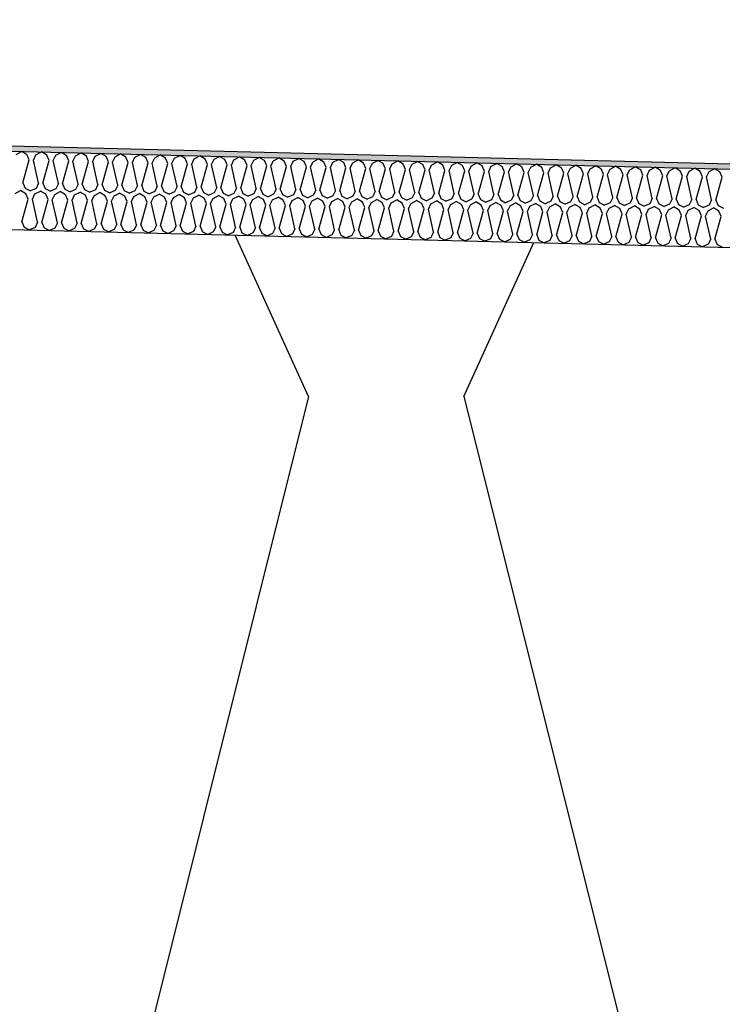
# Model space of a CAD drawing. Header units: millimetres. Extents: x -78790 to -55226, y -2070 to 11020.
# Tile 24 of 108: x -73020 to -72751, y 7064 to 7442. Entities that reach past the tile are written whole.
import ezdxf

# ---------------------------------------------------------------- set-up
doc = ezdxf.new("R2010")
doc.units = ezdxf.units.MM
doc.header["$LTSCALE"] = 0.5
doc.header["$MEASUREMENT"] = 0
doc.linetypes.add('PLINE', pattern=[0])
for name, color, linetype in [('261- Primærkonstruksjon (tak) (Skravur)(Nye konstruksjoner)', 7, 'Continuous'), ('261- Primærkonstruksjon (tak)(Nye konstruksjoner)', 7, 'Continuous'), ('262- Taktekking (Skravur)(Nye konstruksjoner)', 7, 'Continuous'), ('262- Taktekking(Nye konstruksjoner)', 7, 'Continuous')]:
    doc.layers.add(name, color=color, linetype=linetype)

# ---------------------------------------------------------------- blocks, each defined once
blk = doc.blocks.new('*X12')
at = {"layer": '262- Taktekking (Skravur)(Nye konstruksjoner)', "linetype": 'PLINE'}
for p, q in [((-73021.67, 7389.94), (-73019.57, 7391.04)), ((-73017.52, 7389.84), (-73019.57, 7391.04)), ((-73019.07, 7379.04), (-73016.65, 7387.78)), ((-73016.65, 7387.78), (-73017.52, 7389.84)), ((-73015.06, 7387.74), (-73014.08, 7389.75)), ((-73013.08, 7378.89), (-73015.06, 7387.74)), ((-73014.08, 7389.75), (-73011.98, 7390.85)), ((-73009.94, 7389.65), (-73011.98, 7390.85)), ((-73011.48, 7378.85), (-73009.07, 7387.59)), ((-73009.07, 7387.59), (-73009.94, 7389.65)), ((-73007.47, 7387.55), (-73006.5, 7389.56)), ((-73005.49, 7378.7), (-73007.47, 7387.55)), ((-73006.5, 7389.56), (-73004.4, 7390.67)), ((-73002.35, 7389.46), (-73004.4, 7390.67)), ((-73003.9, 7378.66), (-73001.48, 7387.4)), ((-73001.48, 7387.4), (-73002.35, 7389.46)), ((-72999.89, 7387.36), (-72998.91, 7389.37)), ((-72997.91, 7378.51), (-72999.89, 7387.36)), ((-72998.91, 7389.37), (-72996.81, 7390.48)), ((-72994.77, 7389.27), (-72996.81, 7390.48)), ((-72996.31, 7378.47), (-72993.89, 7387.21)), ((-72993.89, 7387.21), (-72994.77, 7389.27)), ((-72992.3, 7387.17), (-72991.33, 7389.18)), ((-72991.33, 7389.18), (-72989.23, 7390.29)), ((-72987.18, 7389.08), (-72989.23, 7390.29)), ((-72986.31, 7387.02), (-72987.18, 7389.08)), ((-72984.72, 7386.98), (-72983.74, 7388.99)), ((-72983.74, 7388.99), (-72981.64, 7390.1)), ((-72979.6, 7388.89), (-72981.64, 7390.1)), ((-72978.72, 7386.83), (-72979.6, 7388.89)), ((-72977.13, 7386.79), (-72976.15, 7388.8)), ((-72976.15, 7388.8), (-72974.05, 7389.91)), ((-72972.01, 7388.7), (-72974.05, 7389.91)), ((-72971.14, 7386.64), (-72972.01, 7388.7)), ((-72969.54, 7386.6), (-72968.57, 7388.61)), ((-72968.57, 7388.61), (-72966.47, 7389.72)), ((-72964.43, 7388.51), (-72966.47, 7389.72)), ((-72963.55, 7386.45), (-72964.43, 7388.51)), ((-72961.96, 7386.41), (-72960.98, 7388.42)), ((-72960.98, 7388.42), (-72958.88, 7389.53)), ((-72956.84, 7388.32), (-72958.88, 7389.53)), ((-72955.97, 7386.27), (-72956.84, 7388.32)), ((-72954.37, 7386.23), (-72953.4, 7388.23)), ((-72953.4, 7388.23), (-72951.3, 7389.34)), ((-72949.26, 7388.13), (-72951.3, 7389.34)), ((-72948.38, 7386.08), (-72949.26, 7388.13)), ((-72946.79, 7386.04), (-72945.81, 7388.04)), ((-72945.81, 7388.04), (-72943.71, 7389.15)), ((-72941.67, 7387.94), (-72943.71, 7389.15)), ((-72940.8, 7385.89), (-72941.67, 7387.94)), ((-72939.2, 7385.85), (-72938.23, 7387.85)), ((-72938.23, 7387.85), (-72936.13, 7388.96)), ((-72934.08, 7387.75), (-72936.13, 7388.96)), ((-72933.21, 7385.7), (-72934.08, 7387.75)), ((-72931.62, 7385.66), (-72930.64, 7387.66)), ((-72930.64, 7387.66), (-72928.54, 7388.77)), ((-72926.5, 7387.56), (-72928.54, 7388.77)), ((-72925.62, 7385.51), (-72926.5, 7387.56)), ((-72924.03, 7385.47), (-72923.06, 7387.47)), ((-72923.06, 7387.47), (-72920.96, 7388.58)), ((-72918.91, 7387.37), (-72920.96, 7388.58)), ((-72918.04, 7385.32), (-72918.91, 7387.37)), ((-72916.45, 7385.28), (-72915.47, 7387.29)), ((-72915.47, 7387.29), (-72913.37, 7388.39)), ((-72911.33, 7387.18), (-72913.37, 7388.39)), ((-72907.88, 7387.1), (-72905.78, 7388.2)), ((-72903.74, 7386.99), (-72905.78, 7388.2)), ((-72900.3, 7386.91), (-72898.2, 7388.01)), ((-72896.16, 7386.8), (-72898.2, 7388.01)), ((-72892.71, 7386.72), (-72890.61, 7387.82)), ((-72888.57, 7386.61), (-72890.61, 7387.82)), ((-72885.13, 7386.53), (-72883.03, 7387.63)), ((-72880.99, 7386.42), (-72883.03, 7387.63)), ((-72877.54, 7386.34), (-72875.44, 7387.44)), ((-72873.4, 7386.23), (-72875.44, 7387.44)), ((-72869.96, 7386.15), (-72867.86, 7387.25)), ((-72865.81, 7386.04), (-72867.86, 7387.25)), ((-72990.32, 7378.32), (-72992.3, 7387.17)), ((-72988.73, 7378.28), (-72986.31, 7387.02)), ((-72982.74, 7378.13), (-72984.72, 7386.98)), ((-72981.14, 7378.09), (-72978.72, 7386.83)), ((-72975.15, 7377.94), (-72977.13, 7386.79)), ((-72973.56, 7377.9), (-72971.14, 7386.64)), ((-72967.57, 7377.75), (-72969.54, 7386.6)), ((-72965.97, 7377.71), (-72963.55, 7386.45)), ((-72959.98, 7377.56), (-72961.96, 7386.41)), ((-72958.39, 7377.52), (-72955.97, 7386.27)), ((-72952.39, 7377.37), (-72954.37, 7386.23)), ((-72950.8, 7377.33), (-72948.38, 7386.08)), ((-72944.81, 7377.18), (-72946.79, 7386.04)), ((-72943.21, 7377.14), (-72940.8, 7385.89)), ((-72937.22, 7376.99), (-72939.2, 7385.85)), ((-72935.63, 7376.95), (-72933.21, 7385.7)), ((-72929.64, 7376.81), (-72931.62, 7385.66)), ((-72928.04, 7376.77), (-72925.62, 7385.51)), ((-72922.05, 7376.62), (-72924.03, 7385.47)), ((-72920.46, 7376.58), (-72918.04, 7385.32)), ((-72914.47, 7376.43), (-72916.45, 7385.28)), ((-72912.87, 7376.39), (-72910.45, 7385.13)), ((-72910.45, 7385.13), (-72911.33, 7387.18)), ((-72908.86, 7385.09), (-72907.88, 7387.1)), ((-72906.88, 7376.24), (-72908.86, 7385.09)), ((-72905.29, 7376.2), (-72902.87, 7384.94)), ((-72902.87, 7384.94), (-72903.74, 7386.99)), ((-72901.27, 7384.9), (-72900.3, 7386.91)), ((-72899.3, 7376.05), (-72901.27, 7384.9)), ((-72897.7, 7376.01), (-72895.28, 7384.75)), ((-72895.28, 7384.75), (-72896.16, 7386.8)), ((-72893.69, 7384.71), (-72892.71, 7386.72)), ((-72891.71, 7375.86), (-72893.69, 7384.71)), ((-72890.12, 7375.82), (-72887.7, 7384.56)), ((-72887.7, 7384.56), (-72888.57, 7386.61)), ((-72886.1, 7384.52), (-72885.13, 7386.53)), ((-72884.12, 7375.67), (-72886.1, 7384.52)), ((-72882.53, 7375.63), (-72880.11, 7384.37)), ((-72880.11, 7384.37), (-72880.99, 7386.42)), ((-72878.52, 7384.33), (-72877.54, 7386.34)), ((-72876.54, 7375.48), (-72878.52, 7384.33)), ((-72874.95, 7375.44), (-72872.53, 7384.18)), ((-72872.53, 7384.18), (-72873.4, 7386.23)), ((-72870.93, 7384.14), (-72869.96, 7386.15)), ((-72868.95, 7375.29), (-72870.93, 7384.14)), ((-72867.36, 7375.25), (-72864.94, 7383.99)), ((-72864.94, 7383.99), (-72865.81, 7386.04)), ((-72863.35, 7383.95), (-72862.37, 7385.96)), ((-72861.37, 7375.1), (-72863.35, 7383.95)), ((-72862.37, 7385.96), (-72860.27, 7387.06)), ((-72858.23, 7385.85), (-72860.27, 7387.06)), ((-72859.77, 7375.06), (-72857.36, 7383.8)), ((-72857.36, 7383.8), (-72858.23, 7385.85)), ((-72855.76, 7383.76), (-72854.79, 7385.77)), ((-72853.78, 7374.91), (-72855.76, 7383.76)), ((-72854.79, 7385.77), (-72852.69, 7386.87)), ((-72850.64, 7385.66), (-72852.69, 7386.87)), ((-72852.19, 7374.87), (-72849.77, 7383.61)), ((-72849.77, 7383.61), (-72850.64, 7385.66)), ((-72848.18, 7383.57), (-72847.2, 7385.58)), ((-72846.2, 7374.72), (-72848.18, 7383.57)), ((-72847.2, 7385.58), (-72845.1, 7386.68)), ((-72843.06, 7385.48), (-72845.1, 7386.68)), ((-72842.18, 7383.42), (-72843.06, 7385.48)), ((-72840.59, 7383.38), (-72839.62, 7385.39)), ((-72839.62, 7385.39), (-72837.51, 7386.49)), ((-72835.47, 7385.29), (-72837.51, 7386.49)), ((-72834.6, 7383.23), (-72835.47, 7385.29)), ((-72833, 7383.19), (-72832.03, 7385.2)), ((-72832.03, 7385.2), (-72829.93, 7386.3)), ((-72827.89, 7385.1), (-72829.93, 7386.3)), ((-72827.01, 7383.04), (-72827.89, 7385.1)), ((-72825.42, 7383), (-72824.44, 7385.01)), ((-72824.44, 7385.01), (-72822.34, 7386.11)), ((-72820.3, 7384.91), (-72822.34, 7386.11)), ((-72819.43, 7382.85), (-72820.3, 7384.91)), ((-72817.83, 7382.81), (-72816.86, 7384.82)), ((-72816.86, 7384.82), (-72814.76, 7385.92)), ((-72812.72, 7384.72), (-72814.76, 7385.92)), ((-72811.84, 7382.66), (-72812.72, 7384.72)), ((-72810.25, 7382.62), (-72809.27, 7384.63)), ((-72809.27, 7384.63), (-72807.17, 7385.73)), ((-72805.13, 7384.53), (-72807.17, 7385.73)), ((-72804.26, 7382.47), (-72805.13, 7384.53)), ((-72802.66, 7382.43), (-72801.69, 7384.44)), ((-72801.69, 7384.44), (-72799.59, 7385.55)), ((-72797.54, 7384.34), (-72799.59, 7385.55)), ((-72796.67, 7382.28), (-72797.54, 7384.34)), ((-72795.08, 7382.24), (-72794.1, 7384.25)), ((-72794.1, 7384.25), (-72792, 7385.36)), ((-72789.96, 7384.15), (-72792, 7385.36)), ((-72789.09, 7382.09), (-72789.96, 7384.15)), ((-72787.49, 7382.05), (-72786.52, 7384.06)), ((-72786.52, 7384.06), (-72784.42, 7385.17)), ((-72782.37, 7383.96), (-72784.42, 7385.17)), ((-72781.5, 7381.9), (-72782.37, 7383.96)), ((-72779.91, 7381.86), (-72778.93, 7383.87)), ((-72778.93, 7383.87), (-72776.83, 7384.98)), ((-72774.79, 7383.77), (-72776.83, 7384.98)), ((-72773.91, 7381.71), (-72774.79, 7383.77)), ((-72772.32, 7381.67), (-72771.35, 7383.68)), ((-72771.35, 7383.68), (-72769.25, 7384.79)), ((-72767.2, 7383.58), (-72769.25, 7384.79)), ((-72766.33, 7381.52), (-72767.2, 7383.58)), ((-72764.74, 7381.48), (-72763.76, 7383.49)), ((-72763.76, 7383.49), (-72761.66, 7384.6)), ((-72759.62, 7383.39), (-72761.66, 7384.6)), ((-72756.17, 7383.3), (-72754.07, 7384.41)), ((-72752.03, 7383.2), (-72754.07, 7384.41)), ((-72844.6, 7374.68), (-72842.18, 7383.42)), ((-72838.61, 7374.53), (-72840.59, 7383.38)), ((-72837.02, 7374.49), (-72834.6, 7383.23)), ((-72831.03, 7374.34), (-72833, 7383.19)), ((-72829.43, 7374.3), (-72827.01, 7383.04)), ((-72823.44, 7374.15), (-72825.42, 7383)), ((-72821.85, 7374.11), (-72819.43, 7382.85)), ((-72815.85, 7373.96), (-72817.83, 7382.81)), ((-72814.26, 7373.92), (-72811.84, 7382.66)), ((-72808.27, 7373.77), (-72810.25, 7382.62)), ((-72806.68, 7373.73), (-72804.26, 7382.47)), ((-72800.68, 7373.58), (-72802.66, 7382.43)), ((-72799.09, 7373.54), (-72796.67, 7382.28)), ((-72793.1, 7373.39), (-72795.08, 7382.24)), ((-72791.5, 7373.35), (-72789.09, 7382.09)), ((-72785.51, 7373.2), (-72787.49, 7382.05)), ((-72783.92, 7373.16), (-72781.5, 7381.9)), ((-72777.93, 7373.01), (-72779.91, 7381.86)), ((-72776.33, 7372.97), (-72773.91, 7381.71)), ((-72770.34, 7372.82), (-72772.32, 7381.67)), ((-72768.75, 7372.78), (-72766.33, 7381.52)), ((-72762.76, 7372.63), (-72764.74, 7381.48)), ((-72761.16, 7372.59), (-72758.74, 7381.33)), ((-72758.74, 7381.33), (-72759.62, 7383.39)), ((-72757.15, 7381.29), (-72756.17, 7383.3)), ((-72755.17, 7372.44), (-72757.15, 7381.29)), ((-72753.58, 7372.4), (-72751.16, 7381.14)), ((-72751.16, 7381.14), (-72752.03, 7383.2)), ((-73022.04, 7374.94), (-73019.94, 7376.05)), ((-73017.9, 7374.84), (-73019.94, 7376.05)), ((-73019.07, 7379.04), (-73018.2, 7376.99)), ((-73018.2, 7376.99), (-73016.15, 7375.95)), ((-73014.05, 7376.88), (-73016.15, 7375.95)), ((-73013.08, 7378.89), (-73014.05, 7376.88)), ((-73011.48, 7378.85), (-73010.61, 7376.8)), ((-73010.61, 7376.8), (-73008.56, 7375.76)), ((-73006.47, 7376.69), (-73008.56, 7375.76)), ((-73005.49, 7378.7), (-73006.47, 7376.69)), ((-73003.9, 7378.66), (-73003.03, 7376.61)), ((-73003.03, 7376.61), (-73000.98, 7375.58)), ((-72998.88, 7376.5), (-73000.98, 7375.58)), ((-72997.91, 7378.51), (-72998.88, 7376.5)), ((-72996.31, 7378.47), (-72995.44, 7376.42)), ((-72995.44, 7376.42), (-72993.39, 7375.39)), ((-72991.3, 7376.31), (-72993.39, 7375.39)), ((-72990.32, 7378.32), (-72991.3, 7376.31)), ((-72988.73, 7378.28), (-72987.85, 7376.23)), ((-72987.85, 7376.23), (-72985.81, 7375.2)), ((-72983.71, 7376.12), (-72985.81, 7375.2)), ((-72982.74, 7378.13), (-72983.71, 7376.12)), ((-72981.14, 7378.09), (-72980.27, 7376.04)), ((-72980.27, 7376.04), (-72978.22, 7375.01)), ((-72976.13, 7375.93), (-72978.22, 7375.01)), ((-72975.15, 7377.94), (-72976.13, 7375.93)), ((-72973.56, 7377.9), (-72972.68, 7375.85)), ((-72967.57, 7377.75), (-72968.54, 7375.75)), ((-72965.97, 7377.71), (-72965.1, 7375.66)), ((-72959.98, 7377.56), (-72960.95, 7375.56)), ((-72958.39, 7377.52), (-72957.51, 7375.47)), ((-72952.39, 7377.37), (-72953.37, 7375.37)), ((-72950.8, 7377.33), (-72949.93, 7375.28)), ((-72944.81, 7377.18), (-72945.78, 7375.18)), ((-72943.21, 7377.14), (-72942.34, 7375.09)), ((-72937.22, 7376.99), (-72938.2, 7374.99)), ((-72935.63, 7376.95), (-72934.76, 7374.9)), ((-72929.64, 7376.81), (-72930.61, 7374.8)), ((-72928.04, 7376.77), (-72927.17, 7374.71)), ((-72922.05, 7376.62), (-72923.03, 7374.61)), ((-72920.46, 7376.58), (-72919.58, 7374.52)), ((-72914.47, 7376.43), (-72915.44, 7374.42)), ((-72912.87, 7376.39), (-72912, 7374.33)), ((-72906.88, 7376.24), (-72907.86, 7374.23)), ((-72905.29, 7376.2), (-72904.41, 7374.14)), ((-72899.3, 7376.05), (-72900.27, 7374.04)), ((-72897.7, 7376.01), (-72896.83, 7373.95)), ((-73019.45, 7364.05), (-73017.03, 7372.79)), ((-73017.03, 7372.79), (-73017.9, 7374.84)), ((-73015.43, 7372.75), (-73014.46, 7374.76)), ((-73013.45, 7363.9), (-73015.43, 7372.75)), ((-73014.46, 7374.76), (-73012.36, 7375.86)), ((-73010.31, 7374.65), (-73012.36, 7375.86)), ((-73011.86, 7363.86), (-73009.44, 7372.6)), ((-73009.44, 7372.6), (-73010.31, 7374.65)), ((-73007.85, 7372.56), (-73006.87, 7374.57)), ((-73005.87, 7363.71), (-73007.85, 7372.56)), ((-73006.87, 7374.57), (-73004.77, 7375.67)), ((-73002.73, 7374.46), (-73004.77, 7375.67)), ((-73004.27, 7363.67), (-73001.86, 7372.41)), ((-73001.86, 7372.41), (-73002.73, 7374.46)), ((-73000.26, 7372.37), (-72999.29, 7374.38)), ((-72998.28, 7363.52), (-73000.26, 7372.37)), ((-72999.29, 7374.38), (-72997.19, 7375.48)), ((-72995.14, 7374.27), (-72997.19, 7375.48)), ((-72996.69, 7363.48), (-72994.27, 7372.22)), ((-72994.27, 7372.22), (-72995.14, 7374.27)), ((-72992.68, 7372.18), (-72991.7, 7374.19)), ((-72990.7, 7363.33), (-72992.68, 7372.18)), ((-72991.7, 7374.19), (-72989.6, 7375.29)), ((-72987.56, 7374.08), (-72989.6, 7375.29)), ((-72986.68, 7372.03), (-72987.56, 7374.08)), ((-72985.09, 7371.99), (-72984.12, 7374)), ((-72984.12, 7374), (-72982.01, 7375.1)), ((-72979.97, 7373.89), (-72982.01, 7375.1)), ((-72979.1, 7371.84), (-72979.97, 7373.89)), ((-72977.5, 7371.8), (-72976.53, 7373.81)), ((-72976.53, 7373.81), (-72974.43, 7374.91)), ((-72972.39, 7373.7), (-72974.43, 7374.91)), ((-72972.68, 7375.85), (-72970.64, 7374.82)), ((-72971.51, 7371.65), (-72972.39, 7373.7)), ((-72968.54, 7375.75), (-72970.64, 7374.82)), ((-72969.92, 7371.61), (-72968.94, 7373.62)), ((-72968.94, 7373.62), (-72966.84, 7374.72)), ((-72964.8, 7373.51), (-72966.84, 7374.72)), ((-72965.1, 7375.66), (-72963.05, 7374.63)), ((-72963.93, 7371.46), (-72964.8, 7373.51)), ((-72960.95, 7375.56), (-72963.05, 7374.63)), ((-72962.33, 7371.42), (-72961.36, 7373.43)), ((-72961.36, 7373.43), (-72959.26, 7374.53)), ((-72957.22, 7373.32), (-72959.26, 7374.53)), ((-72957.51, 7375.47), (-72955.47, 7374.44)), ((-72956.34, 7371.27), (-72957.22, 7373.32)), ((-72953.37, 7375.37), (-72955.47, 7374.44)), ((-72954.75, 7371.23), (-72953.77, 7373.24)), ((-72953.77, 7373.24), (-72951.67, 7374.34)), ((-72949.63, 7373.13), (-72951.67, 7374.34)), ((-72949.93, 7375.28), (-72947.88, 7374.25)), ((-72948.76, 7371.08), (-72949.63, 7373.13)), ((-72945.78, 7375.18), (-72947.88, 7374.25)), ((-72947.16, 7371.04), (-72946.19, 7373.05)), ((-72946.19, 7373.05), (-72944.09, 7374.15)), ((-72942.04, 7372.95), (-72944.09, 7374.15)), ((-72942.34, 7375.09), (-72940.29, 7374.06)), ((-72941.17, 7370.89), (-72942.04, 7372.95)), ((-72938.2, 7374.99), (-72940.29, 7374.06)), ((-72939.58, 7370.85), (-72938.6, 7372.86)), ((-72938.6, 7372.86), (-72936.5, 7373.96)), ((-72934.46, 7372.76), (-72936.5, 7373.96)), ((-72934.76, 7374.9), (-72932.71, 7373.87)), ((-72933.59, 7370.7), (-72934.46, 7372.76)), ((-72930.61, 7374.8), (-72932.71, 7373.87)), ((-72931.99, 7370.66), (-72931.02, 7372.67)), ((-72931.02, 7372.67), (-72928.92, 7373.77)), ((-72926.87, 7372.57), (-72928.92, 7373.77)), ((-72927.17, 7374.71), (-72925.12, 7373.68)), ((-72926, 7370.51), (-72926.87, 7372.57)), ((-72923.03, 7374.61), (-72925.12, 7373.68)), ((-72924.41, 7370.47), (-72923.43, 7372.48)), ((-72923.43, 7372.48), (-72921.33, 7373.58)), ((-72919.29, 7372.38), (-72921.33, 7373.58)), ((-72919.58, 7374.52), (-72917.54, 7373.49)), ((-72918.41, 7370.32), (-72919.29, 7372.38)), ((-72915.44, 7374.42), (-72917.54, 7373.49)), ((-72916.82, 7370.28), (-72915.85, 7372.29)), ((-72915.85, 7372.29), (-72913.74, 7373.39)), ((-72911.7, 7372.19), (-72913.74, 7373.39)), ((-72912, 7374.33), (-72909.95, 7373.3)), ((-72910.83, 7370.13), (-72911.7, 7372.19)), ((-72907.86, 7374.23), (-72909.95, 7373.3)), ((-72909.24, 7370.09), (-72908.26, 7372.1)), ((-72908.26, 7372.1), (-72906.16, 7373.2)), ((-72904.12, 7372), (-72906.16, 7373.2)), ((-72904.41, 7374.14), (-72902.37, 7373.11)), ((-72900.27, 7374.04), (-72902.37, 7373.11)), ((-72900.67, 7371.91), (-72898.57, 7373.02)), ((-72896.53, 7371.81), (-72898.57, 7373.02)), ((-72896.83, 7373.95), (-72894.78, 7372.92)), ((-72892.69, 7373.85), (-72894.78, 7372.92)), ((-72893.09, 7371.72), (-72890.99, 7372.83)), ((-72891.71, 7375.86), (-72892.69, 7373.85)), ((-72888.95, 7371.62), (-72890.99, 7372.83)), ((-72890.12, 7375.82), (-72889.24, 7373.76)), ((-72889.24, 7373.76), (-72887.2, 7372.73)), ((-72885.1, 7373.66), (-72887.2, 7372.73)), ((-72885.5, 7371.53), (-72883.4, 7372.64)), ((-72884.12, 7375.67), (-72885.1, 7373.66)), ((-72881.36, 7371.43), (-72883.4, 7372.64)), ((-72882.53, 7375.63), (-72881.66, 7373.57)), ((-72881.66, 7373.57), (-72879.61, 7372.54)), ((-72877.51, 7373.47), (-72879.61, 7372.54)), ((-72877.92, 7371.34), (-72875.82, 7372.45)), ((-72876.54, 7375.48), (-72877.51, 7373.47)), ((-72873.77, 7371.24), (-72875.82, 7372.45)), ((-72874.95, 7375.44), (-72874.07, 7373.38)), ((-72874.07, 7373.38), (-72872.02, 7372.35)), ((-72869.93, 7373.28), (-72872.02, 7372.35)), ((-72870.33, 7371.15), (-72868.23, 7372.26)), ((-72868.95, 7375.29), (-72869.93, 7373.28)), ((-72866.19, 7371.05), (-72868.23, 7372.26)), ((-72867.36, 7375.25), (-72866.49, 7373.19)), ((-72866.49, 7373.19), (-72864.44, 7372.16)), ((-72862.34, 7373.09), (-72864.44, 7372.16)), ((-72861.37, 7375.1), (-72862.34, 7373.09)), ((-72859.77, 7375.06), (-72858.9, 7373)), ((-72858.9, 7373), (-72856.85, 7371.97)), ((-72854.76, 7372.9), (-72856.85, 7371.97)), ((-72853.78, 7374.91), (-72854.76, 7372.9)), ((-72852.19, 7374.87), (-72851.31, 7372.81)), ((-72851.31, 7372.81), (-72849.27, 7371.78)), ((-72847.17, 7372.71), (-72849.27, 7371.78)), ((-72846.2, 7374.72), (-72847.17, 7372.71)), ((-72844.6, 7374.68), (-72843.73, 7372.62)), ((-72843.73, 7372.62), (-72841.68, 7371.59)), ((-72839.59, 7372.52), (-72841.68, 7371.59)), ((-72838.61, 7374.53), (-72839.59, 7372.52)), ((-72837.02, 7374.49), (-72836.14, 7372.44)), ((-72836.14, 7372.44), (-72834.1, 7371.4)), ((-72832, 7372.33), (-72834.1, 7371.4)), ((-72831.03, 7374.34), (-72832, 7372.33)), ((-72829.43, 7374.3), (-72828.56, 7372.25)), ((-72828.56, 7372.25), (-72826.51, 7371.21)), ((-72824.42, 7372.14), (-72826.51, 7371.21)), ((-72823.44, 7374.15), (-72824.42, 7372.14)), ((-72821.85, 7374.11), (-72820.97, 7372.06)), ((-72815.85, 7373.96), (-72816.83, 7371.95)), ((-72814.26, 7373.92), (-72813.39, 7371.87)), ((-72808.27, 7373.77), (-72809.24, 7371.76)), ((-72806.68, 7373.73), (-72805.8, 7371.68)), ((-72800.68, 7373.58), (-72801.66, 7371.57)), ((-72799.09, 7373.54), (-72798.22, 7371.49)), ((-72793.1, 7373.39), (-72794.07, 7371.38)), ((-72791.5, 7373.35), (-72790.63, 7371.3)), ((-72785.51, 7373.2), (-72786.49, 7371.19)), ((-72783.92, 7373.16), (-72783.05, 7371.11)), ((-72777.93, 7373.01), (-72778.9, 7371)), ((-72776.33, 7372.97), (-72775.46, 7370.92)), ((-72770.34, 7372.82), (-72771.32, 7370.81)), ((-72768.75, 7372.78), (-72767.87, 7370.73)), ((-72762.76, 7372.63), (-72763.73, 7370.62)), ((-72761.16, 7372.59), (-72760.29, 7370.54)), ((-72755.17, 7372.44), (-72756.15, 7370.44)), ((-72753.58, 7372.4), (-72752.7, 7370.35)), ((-72989.1, 7363.29), (-72986.68, 7372.03)), ((-72983.11, 7363.14), (-72985.09, 7371.99)), ((-72981.52, 7363.1), (-72979.1, 7371.84)), ((-72975.53, 7362.95), (-72977.5, 7371.8)), ((-72973.93, 7362.91), (-72971.51, 7371.65)), ((-72967.94, 7362.76), (-72969.92, 7371.61)), ((-72966.35, 7362.72), (-72963.93, 7371.46)), ((-72960.35, 7362.57), (-72962.33, 7371.42)), ((-72958.76, 7362.53), (-72956.34, 7371.27)), ((-72952.77, 7362.38), (-72954.75, 7371.23)), ((-72951.18, 7362.34), (-72948.76, 7371.08)), ((-72945.18, 7362.19), (-72947.16, 7371.04)), ((-72943.59, 7362.15), (-72941.17, 7370.89)), ((-72937.6, 7362), (-72939.58, 7370.85)), ((-72936, 7361.96), (-72933.59, 7370.7)), ((-72930.01, 7361.81), (-72931.99, 7370.66)), ((-72928.42, 7361.77), (-72926, 7370.51)), ((-72922.43, 7361.62), (-72924.41, 7370.47)), ((-72920.83, 7361.58), (-72918.41, 7370.32)), ((-72914.84, 7361.43), (-72916.82, 7370.28)), ((-72913.25, 7361.39), (-72910.83, 7370.13)), ((-72907.26, 7361.24), (-72909.24, 7370.09)), ((-72905.66, 7361.2), (-72903.24, 7369.94)), ((-72903.24, 7369.94), (-72904.12, 7372)), ((-72901.65, 7369.9), (-72900.67, 7371.91)), ((-72899.67, 7361.05), (-72901.65, 7369.9)), ((-72898.08, 7361.01), (-72895.66, 7369.75)), ((-72895.66, 7369.75), (-72896.53, 7371.81)), ((-72894.06, 7369.71), (-72893.09, 7371.72)), ((-72892.08, 7360.86), (-72894.06, 7369.71)), ((-72890.49, 7360.82), (-72888.07, 7369.56)), ((-72888.07, 7369.56), (-72888.95, 7371.62)), ((-72886.48, 7369.52), (-72885.5, 7371.53)), ((-72884.5, 7360.67), (-72886.48, 7369.52)), ((-72882.91, 7360.63), (-72880.49, 7369.37)), ((-72880.49, 7369.37), (-72881.36, 7371.43)), ((-72878.89, 7369.33), (-72877.92, 7371.34)), ((-72876.91, 7360.48), (-72878.89, 7369.33)), ((-72875.32, 7360.44), (-72872.9, 7369.18)), ((-72872.9, 7369.18), (-72873.77, 7371.24)), ((-72871.31, 7369.14), (-72870.33, 7371.15)), ((-72869.33, 7360.29), (-72871.31, 7369.14)), ((-72867.73, 7360.25), (-72865.32, 7368.99)), ((-72865.32, 7368.99), (-72866.19, 7371.05)), ((-72863.72, 7368.95), (-72862.75, 7370.96)), ((-72861.74, 7360.1), (-72863.72, 7368.95)), ((-72862.75, 7370.96), (-72860.65, 7372.07)), ((-72858.6, 7370.86), (-72860.65, 7372.07)), ((-72860.15, 7360.06), (-72857.73, 7368.8)), ((-72857.73, 7368.8), (-72858.6, 7370.86)), ((-72856.14, 7368.76), (-72855.16, 7370.77)), ((-72854.16, 7359.91), (-72856.14, 7368.76)), ((-72855.16, 7370.77), (-72853.06, 7371.88)), ((-72851.02, 7370.67), (-72853.06, 7371.88)), ((-72852.56, 7359.87), (-72850.14, 7368.61)), ((-72850.14, 7368.61), (-72851.02, 7370.67)), ((-72848.55, 7368.58), (-72847.58, 7370.58)), ((-72846.57, 7359.72), (-72848.55, 7368.58)), ((-72847.58, 7370.58), (-72845.48, 7371.69)), ((-72843.43, 7370.48), (-72845.48, 7371.69)), ((-72844.98, 7359.68), (-72842.56, 7368.43)), ((-72842.56, 7368.43), (-72843.43, 7370.48)), ((-72840.97, 7368.39), (-72839.99, 7370.39)), ((-72838.99, 7359.53), (-72840.97, 7368.39)), ((-72839.99, 7370.39), (-72837.89, 7371.5)), ((-72835.85, 7370.29), (-72837.89, 7371.5)), ((-72834.97, 7368.24), (-72835.85, 7370.29)), ((-72833.38, 7368.2), (-72832.4, 7370.2)), ((-72832.4, 7370.2), (-72830.3, 7371.31)), ((-72828.26, 7370.1), (-72830.3, 7371.31)), ((-72827.39, 7368.05), (-72828.26, 7370.1)), ((-72825.79, 7368.01), (-72824.82, 7370.01)), ((-72824.82, 7370.01), (-72822.72, 7371.12)), ((-72820.68, 7369.91), (-72822.72, 7371.12)), ((-72820.97, 7372.06), (-72818.93, 7371.02)), ((-72819.8, 7367.86), (-72820.68, 7369.91)), ((-72816.83, 7371.95), (-72818.93, 7371.02)), ((-72818.21, 7367.82), (-72817.23, 7369.82)), ((-72817.23, 7369.82), (-72815.13, 7370.93)), ((-72813.09, 7369.72), (-72815.13, 7370.93)), ((-72813.39, 7371.87), (-72811.34, 7370.83)), ((-72812.22, 7367.67), (-72813.09, 7369.72)), ((-72809.24, 7371.76), (-72811.34, 7370.83)), ((-72810.62, 7367.63), (-72809.65, 7369.64)), ((-72809.65, 7369.64), (-72807.55, 7370.74)), ((-72805.5, 7369.53), (-72807.55, 7370.74)), ((-72805.8, 7371.68), (-72803.75, 7370.64)), ((-72804.63, 7367.48), (-72805.5, 7369.53)), ((-72801.66, 7371.57), (-72803.75, 7370.64)), ((-72803.04, 7367.44), (-72802.06, 7369.45)), ((-72802.06, 7369.45), (-72799.96, 7370.55)), ((-72797.92, 7369.34), (-72799.96, 7370.55)), ((-72798.22, 7371.49), (-72796.17, 7370.45)), ((-72797.05, 7367.29), (-72797.92, 7369.34)), ((-72794.07, 7371.38), (-72796.17, 7370.45)), ((-72795.45, 7367.25), (-72794.48, 7369.26)), ((-72794.48, 7369.26), (-72792.38, 7370.36)), ((-72790.33, 7369.15), (-72792.38, 7370.36)), ((-72790.63, 7371.3), (-72788.58, 7370.27)), ((-72789.46, 7367.1), (-72790.33, 7369.15)), ((-72786.49, 7371.19), (-72788.58, 7370.27)), ((-72787.87, 7367.06), (-72786.89, 7369.07)), ((-72786.89, 7369.07), (-72784.79, 7370.17)), ((-72782.75, 7368.96), (-72784.79, 7370.17)), ((-72783.05, 7371.11), (-72781, 7370.08)), ((-72781.87, 7366.91), (-72782.75, 7368.96)), ((-72778.9, 7371), (-72781, 7370.08)), ((-72780.28, 7366.87), (-72779.31, 7368.88)), ((-72779.31, 7368.88), (-72777.21, 7369.98)), ((-72775.16, 7368.77), (-72777.21, 7369.98)), ((-72775.46, 7370.92), (-72773.41, 7369.89)), ((-72774.29, 7366.72), (-72775.16, 7368.77)), ((-72771.32, 7370.81), (-72773.41, 7369.89)), ((-72772.7, 7366.68), (-72771.72, 7368.69)), ((-72771.72, 7368.69), (-72769.62, 7369.79)), ((-72767.58, 7368.58), (-72769.62, 7369.79)), ((-72767.87, 7370.73), (-72765.83, 7369.7)), ((-72766.7, 7366.53), (-72767.58, 7368.58)), ((-72763.73, 7370.62), (-72765.83, 7369.7)), ((-72765.11, 7366.49), (-72764.13, 7368.5)), ((-72764.13, 7368.5), (-72762.03, 7369.6)), ((-72759.99, 7368.39), (-72762.03, 7369.6)), ((-72760.29, 7370.54), (-72758.24, 7369.51)), ((-72759.12, 7366.34), (-72759.99, 7368.39)), ((-72756.15, 7370.44), (-72758.24, 7369.51)), ((-72756.55, 7368.31), (-72754.45, 7369.41)), ((-72752.41, 7368.2), (-72754.45, 7369.41)), ((-72752.7, 7370.35), (-72750.66, 7369.32)), ((-72837.39, 7359.49), (-72834.97, 7368.24)), ((-72831.4, 7359.34), (-72833.38, 7368.2)), ((-72829.81, 7359.3), (-72827.39, 7368.05)), ((-72823.82, 7359.15), (-72825.79, 7368.01)), ((-72822.22, 7359.12), (-72819.8, 7367.86)), ((-72816.23, 7358.97), (-72818.21, 7367.82)), ((-72814.64, 7358.93), (-72812.22, 7367.67)), ((-72808.64, 7358.78), (-72810.62, 7367.63)), ((-72807.05, 7358.74), (-72804.63, 7367.48)), ((-72801.06, 7358.59), (-72803.04, 7367.44)), ((-72799.46, 7358.55), (-72797.05, 7367.29)), ((-72793.47, 7358.4), (-72795.45, 7367.25)), ((-72791.88, 7358.36), (-72789.46, 7367.1)), ((-72785.89, 7358.21), (-72787.87, 7367.06)), ((-72784.29, 7358.17), (-72781.87, 7366.91)), ((-72778.3, 7358.02), (-72780.28, 7366.87)), ((-72776.71, 7357.98), (-72774.29, 7366.72)), ((-72770.72, 7357.83), (-72772.7, 7366.68)), ((-72769.12, 7357.79), (-72766.7, 7366.53)), ((-72763.13, 7357.64), (-72765.11, 7366.49)), ((-72761.54, 7357.6), (-72759.12, 7366.34)), ((-72757.52, 7366.3), (-72756.55, 7368.31)), ((-72755.55, 7357.45), (-72757.52, 7366.3)), ((-72753.95, 7357.41), (-72751.53, 7366.15)), ((-72751.53, 7366.15), (-72752.41, 7368.2)), ((-73019.45, 7364.05), (-73018.57, 7361.99)), ((-73018.57, 7361.99), (-73016.52, 7360.96)), ((-73014.43, 7361.89), (-73016.52, 7360.96)), ((-73013.45, 7363.9), (-73014.43, 7361.89)), ((-73011.86, 7363.86), (-73010.99, 7361.8)), ((-73010.99, 7361.8), (-73008.94, 7360.77)), ((-73006.84, 7361.7), (-73008.94, 7360.77)), ((-73005.87, 7363.71), (-73006.84, 7361.7)), ((-73004.27, 7363.67), (-73003.4, 7361.61)), ((-73003.4, 7361.61), (-73001.35, 7360.58)), ((-72999.26, 7361.51), (-73001.35, 7360.58)), ((-72998.28, 7363.52), (-72999.26, 7361.51)), ((-72996.69, 7363.48), (-72995.81, 7361.42)), ((-72995.81, 7361.42), (-72993.77, 7360.39)), ((-72991.67, 7361.32), (-72993.77, 7360.39)), ((-72990.7, 7363.33), (-72991.67, 7361.32)), ((-72989.1, 7363.29), (-72988.23, 7361.23)), ((-72988.23, 7361.23), (-72986.18, 7360.2)), ((-72984.09, 7361.13), (-72986.18, 7360.2)), ((-72983.11, 7363.14), (-72984.09, 7361.13)), ((-72981.52, 7363.1), (-72980.64, 7361.04)), ((-72980.64, 7361.04), (-72978.6, 7360.01)), ((-72976.5, 7360.94), (-72978.6, 7360.01)), ((-72975.53, 7362.95), (-72976.5, 7360.94)), ((-72973.93, 7362.91), (-72973.06, 7360.85)), ((-72973.06, 7360.85), (-72971.01, 7359.82)), ((-72967.94, 7362.76), (-72968.92, 7360.75)), ((-72966.35, 7362.72), (-72965.47, 7360.66)), ((-72960.35, 7362.57), (-72961.33, 7360.56)), ((-72958.76, 7362.53), (-72957.89, 7360.47)), ((-72952.77, 7362.38), (-72953.74, 7360.37)), ((-72951.18, 7362.34), (-72950.3, 7360.28)), ((-72945.18, 7362.19), (-72946.16, 7360.18)), ((-72943.59, 7362.15), (-72942.72, 7360.09)), ((-72937.6, 7362), (-72938.57, 7359.99)), ((-72936, 7361.96), (-72935.13, 7359.91)), ((-72930.01, 7361.81), (-72930.99, 7359.8)), ((-72928.42, 7361.77), (-72927.55, 7359.72)), ((-72922.43, 7361.62), (-72923.4, 7359.61)), ((-72920.83, 7361.58), (-72919.96, 7359.53)), ((-72914.84, 7361.43), (-72915.82, 7359.42)), ((-72913.25, 7361.39), (-72912.37, 7359.34)), ((-72907.26, 7361.24), (-72908.23, 7359.23)), ((-72905.66, 7361.2), (-72904.79, 7359.15)), ((-72899.67, 7361.05), (-72900.65, 7359.04)), ((-72898.08, 7361.01), (-72897.2, 7358.96)), ((-72892.08, 7360.86), (-72893.06, 7358.85)), ((-72890.49, 7360.82), (-72889.62, 7358.77)), ((-72968.92, 7360.75), (-72971.01, 7359.82)), ((-72965.47, 7360.66), (-72963.43, 7359.63)), ((-72961.33, 7360.56), (-72963.43, 7359.63)), ((-72957.89, 7360.47), (-72955.84, 7359.44)), ((-72953.74, 7360.37), (-72955.84, 7359.44)), ((-72950.3, 7360.28), (-72948.25, 7359.25)), ((-72946.16, 7360.18), (-72948.25, 7359.25)), ((-72942.72, 7360.09), (-72940.67, 7359.06)), ((-72938.57, 7359.99), (-72940.67, 7359.06)), ((-72935.13, 7359.91), (-72933.08, 7358.87)), ((-72930.99, 7359.8), (-72933.08, 7358.87)), ((-72927.55, 7359.72), (-72925.5, 7358.68)), ((-72923.4, 7359.61), (-72925.5, 7358.68)), ((-72919.96, 7359.53), (-72917.91, 7358.49)), ((-72915.82, 7359.42), (-72917.91, 7358.49)), ((-72912.37, 7359.34), (-72910.33, 7358.3)), ((-72908.23, 7359.23), (-72910.33, 7358.3)), ((-72904.79, 7359.15), (-72902.74, 7358.11)), ((-72900.65, 7359.04), (-72902.74, 7358.11)), ((-72897.2, 7358.96), (-72895.16, 7357.92)), ((-72893.06, 7358.85), (-72895.16, 7357.92)), ((-72889.62, 7358.77), (-72887.57, 7357.74)), ((-72885.47, 7358.66), (-72887.57, 7357.74)), ((-72884.5, 7360.67), (-72885.47, 7358.66)), ((-72882.91, 7360.63), (-72882.03, 7358.58)), ((-72882.03, 7358.58), (-72879.98, 7357.55)), ((-72877.89, 7358.47), (-72879.98, 7357.55)), ((-72876.91, 7360.48), (-72877.89, 7358.47)), ((-72875.32, 7360.44), (-72874.45, 7358.39)), ((-72874.45, 7358.39), (-72872.4, 7357.36)), ((-72870.3, 7358.28), (-72872.4, 7357.36)), ((-72869.33, 7360.29), (-72870.3, 7358.28)), ((-72867.73, 7360.25), (-72866.86, 7358.2)), ((-72866.86, 7358.2), (-72864.81, 7357.17)), ((-72862.72, 7358.09), (-72864.81, 7357.17)), ((-72861.74, 7360.1), (-72862.72, 7358.09)), ((-72860.15, 7360.06), (-72859.28, 7358.01)), ((-72859.28, 7358.01), (-72857.23, 7356.98)), ((-72855.13, 7357.91), (-72857.23, 7356.98)), ((-72854.16, 7359.91), (-72855.13, 7357.91)), ((-72852.56, 7359.87), (-72851.69, 7357.82)), ((-72851.69, 7357.82), (-72849.64, 7356.79)), ((-72847.55, 7357.72), (-72849.64, 7356.79)), ((-72846.57, 7359.72), (-72847.55, 7357.72)), ((-72844.98, 7359.68), (-72844.1, 7357.63)), ((-72844.1, 7357.63), (-72842.06, 7356.6)), ((-72839.96, 7357.53), (-72842.06, 7356.6)), ((-72838.99, 7359.53), (-72839.96, 7357.53)), ((-72837.39, 7359.49), (-72836.52, 7357.44)), ((-72836.52, 7357.44), (-72834.47, 7356.41)), ((-72832.38, 7357.34), (-72834.47, 7356.41)), ((-72831.4, 7359.34), (-72832.38, 7357.34)), ((-72829.81, 7359.3), (-72828.93, 7357.25)), ((-72828.93, 7357.25), (-72826.89, 7356.22)), ((-72824.79, 7357.15), (-72826.89, 7356.22)), ((-72823.82, 7359.15), (-72824.79, 7357.15)), ((-72822.22, 7359.12), (-72821.35, 7357.06)), ((-72821.35, 7357.06), (-72819.3, 7356.03)), ((-72816.23, 7358.97), (-72817.2, 7356.96)), ((-72814.64, 7358.93), (-72813.76, 7356.87)), ((-72808.64, 7358.78), (-72809.62, 7356.77)), ((-72807.05, 7358.74), (-72806.18, 7356.68)), ((-72801.06, 7358.59), (-72802.03, 7356.58)), ((-72799.46, 7358.55), (-72798.59, 7356.49)), ((-72793.47, 7358.4), (-72794.45, 7356.39)), ((-72791.88, 7358.36), (-72791.01, 7356.3)), ((-72785.89, 7358.21), (-72786.86, 7356.2)), ((-72784.29, 7358.17), (-72783.42, 7356.11)), ((-72778.3, 7358.02), (-72779.28, 7356.01)), ((-72776.71, 7357.98), (-72775.83, 7355.92)), ((-72770.72, 7357.83), (-72771.69, 7355.82)), ((-72769.12, 7357.79), (-72768.25, 7355.73)), ((-72763.13, 7357.64), (-72764.11, 7355.63)), ((-72761.54, 7357.6), (-72760.66, 7355.54)), ((-72755.55, 7357.45), (-72756.52, 7355.44)), ((-72753.95, 7357.41), (-72753.08, 7355.35)), ((-72817.2, 7356.96), (-72819.3, 7356.03)), ((-72813.76, 7356.87), (-72811.72, 7355.84)), ((-72809.62, 7356.77), (-72811.72, 7355.84)), ((-72806.18, 7356.68), (-72804.13, 7355.65)), ((-72802.03, 7356.58), (-72804.13, 7355.65)), ((-72798.59, 7356.49), (-72796.54, 7355.46)), ((-72794.45, 7356.39), (-72796.54, 7355.46)), ((-72791.01, 7356.3), (-72788.96, 7355.27)), ((-72786.86, 7356.2), (-72788.96, 7355.27)), ((-72783.42, 7356.11), (-72781.37, 7355.08)), ((-72779.28, 7356.01), (-72781.37, 7355.08)), ((-72775.83, 7355.92), (-72773.79, 7354.89)), ((-72771.69, 7355.82), (-72773.79, 7354.89)), ((-72768.25, 7355.73), (-72766.2, 7354.7)), ((-72764.11, 7355.63), (-72766.2, 7354.7)), ((-72760.66, 7355.54), (-72758.62, 7354.51)), ((-72756.52, 7355.44), (-72758.62, 7354.51)), ((-72753.08, 7355.35), (-72751.03, 7354.32))]:
    blk.add_line(p, q, dxfattribs=at)
blk = doc.blocks.new('*X13')
at = {"layer": '261- Primærkonstruksjon (tak) (Skravur)(Nye konstruksjoner)', "linetype": 'PLINE'}
for p, q in [((-72909.59, 7297.13), (-72937.74, 7358.99)), ((-72850.13, 7297.13), (-72823.28, 7356.13)), ((-72909.59, 7297.13), (-72991.64, 6968.93)), ((-72850.13, 7297.13), (-72768.08, 6968.93))]:
    blk.add_line(p, q, dxfattribs=at)

msp = doc.modelspace()

# ---------------------------------------------------------------- hatches: boundary and pattern name
at = {"layer": '262- Taktekking (Skravur)(Nye konstruksjoner)', "linetype": 'Continuous'}
msp.add_hatch(color=256, dxfattribs=at).paths.add_polyline_path([(-61378.16, 7102.01), (-74958.16, 7441.51), (-74958.16, 7439.51), (-61378.16, 7100.01)])

# ---------------------------------------------------------------- linework, layer by layer
at = {"layer": '262- Taktekking(Nye konstruksjoner)', "linetype": 'PLINE'}
for p, q in [((-74960.16, 7441.56), (-61378.16, 7102.01)), ((-74960.16, 7439.56), (-61378.16, 7100.01)), ((-74958.16, 7409.5), (-61378.16, 7070))]:
    msp.add_line(p, q, dxfattribs=at)

# ---------------------------------------------------------------- block references
at = {"layer": '261- Primærkonstruksjon (tak)(Nye konstruksjoner)'}
msp.add_blockref('*X13', (0, 0), dxfattribs=at)
at = {"layer": '262- Taktekking(Nye konstruksjoner)'}
msp.add_blockref('*X12', (0, 0), dxfattribs=at)

doc.saveas('drawing.dxf')
